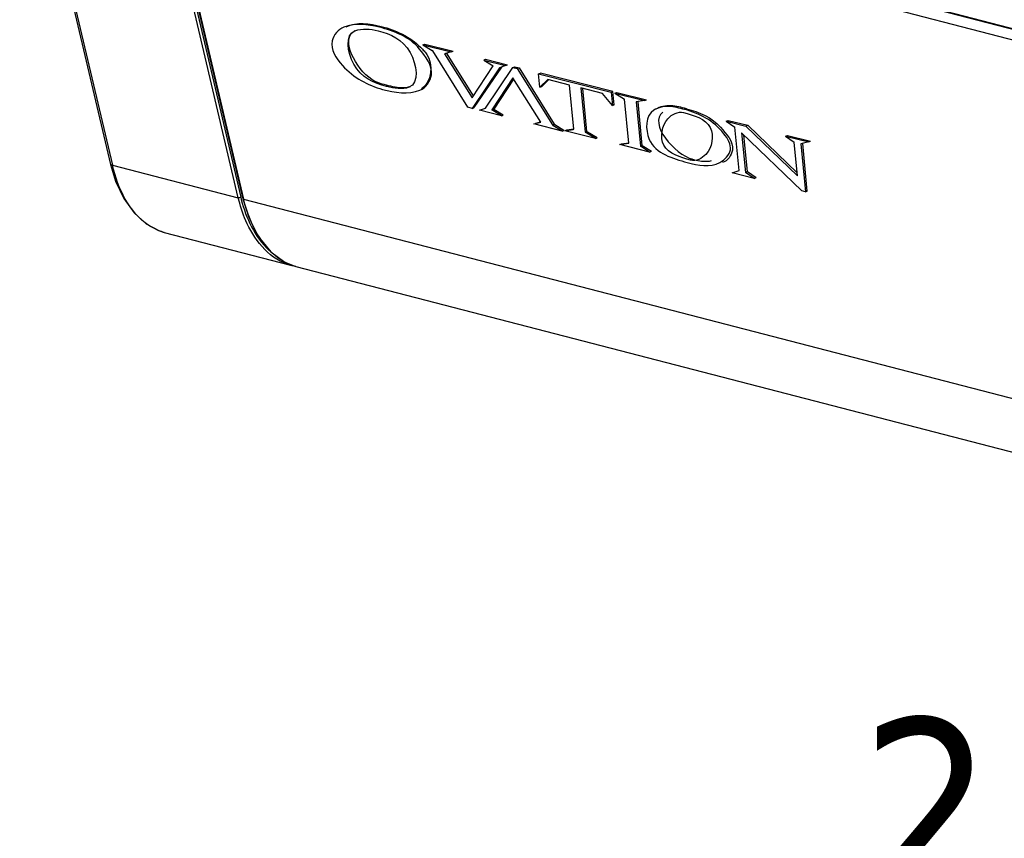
# Paper-space layout 'Sheet' of a CAD drawing. Header units: inches. Extents: x 0.2 to 10.8, y 0.2 to 8.3.
# Tile 202 of 256: x 0.809 to 1.477, y 5.874 to 6.429. Entities that reach past the tile are written whole.
import ezdxf

# ---------------------------------------------------------------- set-up
doc = ezdxf.new("R2010")
doc.units = ezdxf.units.IN
doc.header["$MEASUREMENT"] = 0
doc.layers.get('0').update_dxf_attribs({"lineweight": 5})
doc.styles.add('My Text', font='tahoma.ttf')
doc.dimstyles.new('My Dimension - mm [in] (ANSI)$0', dxfattribs={"dimtxt": 0.12, "dimasz": 0.098425, "dimexe": 0.125, "dimexo": 0.063, "dimgap": 0.031496, "dimtad": 0, "dimlfac": 250, "dimzin": 4, "dimdsep": 46, "dimtxsty": 'My Text', "dimblk": 'Filled-1', "dimcen": 0.09, "dimclrd": 1, "dimclre": 1, "dimclrt": 1, "dimadec": 1, "dimazin": 1, "dimtfac": 1, "dimtofl": 0, "dimtmove": 0, "dimatfit": 3, "dimfxl": 1, "dimtolj": 1, "dimtzin": 4, "dimlwd": -1, "dimlwe": -1, "dimarcsym": 0})

# ---------------------------------------------------------------- blocks, each defined once
blk = doc.blocks.new('*D13')
at = {"color": 1, "true_color": 0xff0000}
for p, q in [((3.07336, 5.51981), (3.07336, 6.00932)), ((3.92136, 5.51981), (3.92136, 6.00932)), ((3.07336, 5.88432), (2.97494, 5.88432)), ((3.17179, 5.88432), (3.82294, 5.88432))]:
    blk.add_line(p, q, dxfattribs=at)
at = {"layer": 'Defpoints', "color": 0}
for p in [(3.92136, 5.88432), (3.07336, 5.45681), (3.92136, 5.45681)]:
    blk.add_point(p, dxfattribs=at)
at = {"color": 1, "true_color": 0xff0000, "insert": (2.15506, 5.88432), "char_height": 0.12, "attachment_point": 5, "style": 'My Text'}
blk.add_mtext('\\A1;212.00 mm [8.346 in]', dxfattribs=at)
blk = doc.blocks.new('Filled-1')

psp = doc.layouts.new('Sheet')

# ---------------------------------------------------------------- linework, layer by layer
at = {"color": 0, "linetype": 'ByBlock', "lineweight": -3}
for p, q in [((0.808706, 6.592754), (0.870354, 6.331011)), ((0.810059, 6.592223), (0.871706, 6.33048)), ((1.578587, 6.398119), (0.882792, 6.579535)), ((0.892085, 6.57653), (1.535275, 6.409192)), ((0.957101, 6.308359), (0.895885, 6.568271)), ((0.897555, 6.568675), (0.958772, 6.308763)), ((0.899013, 6.567521), (0.960228, 6.307613)), ((0.899497, 6.567331), (0.960712, 6.307424)), ((0.899497, 6.567331), (1.540393, 6.40059)), ((1.054163, 6.424738), (1.052846, 6.424211)), ((1.082475, 6.412266), (1.083783, 6.412795)), ((1.082475, 6.412266), (1.101671, 6.40743)), ((1.082475, 6.412266), (1.088683, 6.408435)), ((1.083783, 6.412795), (1.102979, 6.407959)), ((1.089059, 6.408181), (1.088683, 6.408435)), ((1.113001, 6.369828), (1.089059, 6.408181)), ((1.101671, 6.40743), (1.096964, 6.406177)), ((1.096964, 6.406177), (1.115803, 6.376239)), ((1.098272, 6.406706), (1.116642, 6.377514)), ((1.101671, 6.40743), (1.102979, 6.407959)), ((1.134423, 6.396736), (1.115775, 6.369129)), ((1.115803, 6.376239), (1.130091, 6.397952)), ((1.135655, 6.397153), (1.117084, 6.369659)), ((1.123676, 6.401886), (1.124985, 6.402416)), ((1.123676, 6.401886), (1.138564, 6.398136)), ((1.123676, 6.401886), (1.130091, 6.397952)), ((1.12492, 6.369269), (1.143566, 6.396876)), ((1.124985, 6.402416), (1.139873, 6.398665)), ((1.138564, 6.398136), (1.134423, 6.396736)), ((1.138564, 6.398136), (1.139873, 6.398665)), ((1.143566, 6.396876), (1.144875, 6.397405)), ((1.143566, 6.396876), (1.146342, 6.396176)), ((1.144875, 6.397405), (1.14765, 6.396706)), ((1.146342, 6.396176), (1.14765, 6.396706)), ((1.14765, 6.396706), (1.171591, 6.358353)), ((1.14354, 6.389765), (1.129252, 6.368053)), ((1.162378, 6.359828), (1.14354, 6.389765)), ((1.146342, 6.396176), (1.170283, 6.357823)), ((1.160888, 6.392512), (1.162196, 6.393041)), ((1.160888, 6.392512), (1.210138, 6.380105)), ((1.161777, 6.383408), (1.160888, 6.392512)), ((1.211447, 6.380634), (1.162196, 6.393041)), ((1.05909, 6.384482), (1.057776, 6.383954)), ((1.14401, 6.389019), (1.13056, 6.368582)), ((1.167142, 6.388616), (1.161777, 6.383408)), ((1.161777, 6.383408), (1.163086, 6.383937)), ((1.167748, 6.388463), (1.163086, 6.383937)), ((1.18195, 6.384885), (1.167142, 6.388616)), ((1.18488, 6.354885), (1.18195, 6.384885)), ((1.204348, 6.379243), (1.189541, 6.382973)), ((1.189541, 6.382973), (1.192472, 6.352972)), ((1.19378, 6.353502), (1.190935, 6.382622)), ((1.211028, 6.370999), (1.204348, 6.379243)), ((1.210138, 6.380105), (1.211447, 6.380634)), ((1.210138, 6.380105), (1.211028, 6.370999)), ((1.212336, 6.371528), (1.211447, 6.380634)), ((1.212731, 6.379452), (1.214039, 6.379981)), ((1.212731, 6.379452), (1.232795, 6.374397)), ((1.212731, 6.379452), (1.219267, 6.375419)), ((1.214039, 6.379981), (1.234103, 6.374927)), ((1.115775, 6.369129), (1.113001, 6.369828)), ((1.115775, 6.369129), (1.117084, 6.369659)), ((1.211028, 6.370999), (1.212336, 6.371528)), ((1.222195, 6.345443), (1.219267, 6.375419)), ((1.232795, 6.374397), (1.227082, 6.373459)), ((1.227082, 6.373459), (1.230012, 6.343465)), ((1.23132, 6.343995), (1.228429, 6.37359)), ((1.232795, 6.374397), (1.234103, 6.374927)), ((1.120778, 6.367869), (1.12492, 6.369269)), ((1.135665, 6.364119), (1.120778, 6.367869)), ((1.129252, 6.368053), (1.13056, 6.368582)), ((1.135665, 6.364119), (1.129252, 6.368053)), ((1.13056, 6.368582), (1.136973, 6.364648)), ((1.135665, 6.364119), (1.136973, 6.364648)), ((1.261402, 6.36884), (1.260085, 6.368313)), ((1.157672, 6.358575), (1.162378, 6.359828)), ((1.176866, 6.353739), (1.157672, 6.358575)), ((1.15898, 6.359104), (1.162333, 6.359997)), ((1.170283, 6.357823), (1.171591, 6.358353)), ((1.170283, 6.357823), (1.17066, 6.357571)), ((1.17066, 6.357571), (1.171968, 6.3581)), ((1.176866, 6.353739), (1.17066, 6.357571)), ((1.171591, 6.358353), (1.171968, 6.3581)), ((1.171968, 6.3581), (1.178174, 6.354269)), ((1.28826, 6.360424), (1.289568, 6.360954)), ((1.28826, 6.360424), (1.301583, 6.357068)), ((1.28826, 6.360424), (1.294124, 6.356308)), ((1.289568, 6.360954), (1.302891, 6.357597)), ((1.297003, 6.326834), (1.294124, 6.356308)), ((1.301583, 6.357068), (1.302891, 6.357597)), ((1.301583, 6.357068), (1.336706, 6.323279)), ((1.302891, 6.357597), (1.336513, 6.325253)), ((1.176866, 6.353739), (1.178174, 6.354269)), ((1.178845, 6.353925), (1.18445, 6.354781)), ((1.178845, 6.353925), (1.180154, 6.354454)), ((1.199463, 6.348731), (1.178845, 6.353925)), ((1.180154, 6.354454), (1.184837, 6.35517)), ((1.18445, 6.354781), (1.184856, 6.354945)), ((1.18445, 6.354781), (1.18488, 6.354885)), ((1.192472, 6.352972), (1.19378, 6.353502)), ((1.192472, 6.352972), (1.192944, 6.352641)), ((1.192944, 6.352641), (1.194253, 6.353171)), ((1.199463, 6.348731), (1.192944, 6.352641)), ((1.19378, 6.353502), (1.194253, 6.353171)), ((1.194253, 6.353171), (1.200772, 6.34926)), ((1.339627, 6.313051), (1.298781, 6.352395)), ((1.298781, 6.352395), (1.301394, 6.325647)), ((1.302702, 6.326177), (1.300282, 6.350949)), ((1.32865, 6.350249), (1.329958, 6.350779)), ((1.32865, 6.350249), (1.344295, 6.346308)), ((1.32865, 6.350249), (1.334468, 6.346188)), ((1.329958, 6.350779), (1.345603, 6.346837)), ((1.199463, 6.348731), (1.200772, 6.34926)), ((1.216001, 6.344565), (1.222195, 6.345443)), ((1.216001, 6.344565), (1.217309, 6.345094)), ((1.236339, 6.339441), (1.216001, 6.344565)), ((1.217309, 6.345094), (1.222147, 6.34578)), ((1.230012, 6.343465), (1.23132, 6.343995)), ((1.236339, 6.339441), (1.230012, 6.343465)), ((1.23132, 6.343995), (1.237648, 6.33997)), ((1.336706, 6.323279), (1.334468, 6.346188)), ((1.344295, 6.346308), (1.338853, 6.345066)), ((1.338853, 6.345066), (1.342039, 6.312443)), ((1.343348, 6.312973), (1.3402, 6.345198)), ((1.344295, 6.346308), (1.345603, 6.346837)), ((1.236339, 6.339441), (1.237648, 6.33997)), ((0.871706, 6.33048), (0.957101, 6.308359)), ((1.265462, 6.334554), (1.264147, 6.334026)), ((1.292407, 6.325316), (1.297003, 6.326834)), ((1.30724, 6.321579), (1.292407, 6.325316)), ((1.301394, 6.325647), (1.302702, 6.326177)), ((1.30724, 6.321579), (1.301394, 6.325647)), ((1.302702, 6.326177), (1.308548, 6.322109)), ((1.30724, 6.321579), (1.308548, 6.322109)), ((1.342039, 6.312443), (1.339627, 6.313051)), ((1.342039, 6.312443), (1.343348, 6.312973)), ((0.960228, 6.307613), (0.960712, 6.307424)), ((0.960712, 6.307424), (1.505007, 6.166426)), ((0.906805, 6.284919), (0.992511, 6.262717)), ((0.988765, 6.264647), (0.996162, 6.261772)), ((0.992548, 6.262708), (0.994435, 6.262282)), ((0.996166, 6.261771), (1.522651, 6.125387))]:
    psp.add_line(p, q, dxfattribs=at)
for points in [[(0.870354, 6.331011), (0.873771, 6.319727), (0.879324, 6.30795), (0.886336, 6.298163), (0.894541, 6.290722), (0.903623, 6.28591), (0.906813, 6.284917)], [(0.960228, 6.307613), (0.964167, 6.294974), (0.970763, 6.281971), (0.979121, 6.271687), (0.988765, 6.264647)]]:
    psp.add_lwpolyline(points, dxfattribs=at)
psp.add_arc((1.043492, 6.373585), 0.052578, 44.324132, 44.671494, dxfattribs=at)
for points, knots in [([(1.02877, 6.424269), (1.024952, 6.422782), (1.016959, 6.41311), (1.030216, 6.392565), (1.044889, 6.384839), (1.055091, 6.381965)], [0, 0, 0, 0, 0.1979791, 0.4878073, 1, 1, 1, 1]), ([(1.05909, 6.384482), (1.055164, 6.385533), (1.040647, 6.3885), (1.025911, 6.416432), (1.03625, 6.421889)], [0, 0, 0, 0, 0.2579756, 1, 1, 1, 1]), ([(1.057776, 6.383954), (1.049091, 6.38628), (1.03354, 6.392674), (1.029232, 6.419154), (1.036301, 6.421793)], [0, 0, 0, 0, 0.5437241, 1, 1, 1, 1]), ([(1.036301, 6.421793), (1.038704, 6.42269), (1.044089, 6.423196), (1.049319, 6.422461), (1.051934, 6.421806)], [0, 0, 0, 0, 0.487607, 1, 1, 1, 1]), ([(1.051934, 6.421806), (1.060434, 6.419675), (1.075919, 6.412884), (1.080276, 6.386343), (1.072968, 6.383468)], [0, 0, 0, 0, 0.5273797, 1, 1, 1, 1]), ([(1.081106, 6.410322), (1.081815, 6.409596), (1.083181, 6.408114), (1.084451, 6.406547), (1.08505, 6.405747)], [0, 0, 0, 0, 0.5037139, 1, 1, 1, 1]), ([(1.080342, 6.381468), (1.08438, 6.383039), (1.092471, 6.394226), (1.084046, 6.404515), (1.079922, 6.409584)], [0, 0, 0, 0, 0.3986975, 1, 1, 1, 1]), ([(1.072968, 6.383468), (1.070685, 6.38257), (1.06537, 6.382309), (1.060352, 6.383265), (1.057776, 6.383954)], [0, 0, 0, 0, 0.47917, 1, 1, 1, 1]), ([(1.070909, 6.383156), (1.068955, 6.382939), (1.064935, 6.383141), (1.061036, 6.383962), (1.05909, 6.384482)], [0, 0, 0, 0, 0.4939834, 1, 1, 1, 1]), ([(1.073796, 6.383779), (1.07334, 6.383622), (1.072385, 6.383364), (1.071409, 6.383212), (1.070909, 6.383156)], [0, 0, 0, 0, 0.4891246, 1, 1, 1, 1]), ([(1.260085, 6.368313), (1.256552, 6.369216), (1.249655, 6.371289), (1.242124, 6.369742), (1.239157, 6.367891)], [0, 0, 0, 0, 0.5104435, 1, 1, 1, 1]), ([(1.261402, 6.36884), (1.257853, 6.369748), (1.250952, 6.371818), (1.243389, 6.370335), (1.240427, 6.368484)], [0, 0, 0, 0, 0.5119275, 1, 1, 1, 1]), ([(1.239157, 6.367891), (1.233485, 6.364353), (1.232721, 6.340141), (1.252168, 6.335098), (1.26184, 6.332359)], [0, 0, 0, 0, 0.3994206, 1, 1, 1, 1]), ([(1.248689, 6.362093), (1.250083, 6.363607), (1.253257, 6.366156), (1.257489, 6.366702), (1.259316, 6.366239)], [0, 0, 0, 0, 0.5218948, 1, 1, 1, 1]), ([(1.259316, 6.366239), (1.266027, 6.364541), (1.281797, 6.36007), (1.278701, 6.342381), (1.274504, 6.337887)], [0, 0, 0, 0, 0.5296026, 1, 1, 1, 1]), ([(1.284054, 6.332437), (1.287253, 6.334239), (1.293985, 6.340934), (1.283172, 6.358954), (1.270178, 6.365732), (1.260085, 6.368313)], [0, 0, 0, 0, 0.2033323, 0.4229431, 1, 1, 1, 1]), ([(1.264147, 6.334026), (1.257452, 6.335864), (1.241637, 6.339958), (1.244578, 6.357628), (1.248689, 6.362093)], [0, 0, 0, 0, 0.5335822, 1, 1, 1, 1]), ([(1.284452, 6.356302), (1.288256, 6.35187), (1.296524, 6.34325), (1.289191, 6.33339), (1.285754, 6.332273)], [0, 0, 0, 0, 0.6177673, 1, 1, 1, 1]), ([(1.274504, 6.337887), (1.273144, 6.33643), (1.270038, 6.333975), (1.265915, 6.333541), (1.264147, 6.334026)], [0, 0, 0, 0, 0.520822, 1, 1, 1, 1]), ([(0.871706, 6.33048), (0.871453, 6.33045), (0.870925, 6.330487), (0.87051, 6.330818), (0.870354, 6.331011)], [0, 0, 0, 0, 0.5075992, 1, 1, 1, 1]), ([(1.265462, 6.334554), (1.267056, 6.334117), (1.270295, 6.333413), (1.273616, 6.333115), (1.275273, 6.333171)], [0, 0, 0, 0, 0.49914, 1, 1, 1, 1]), ([(1.275273, 6.333171), (1.275824, 6.333189), (1.276883, 6.333271), (1.277928, 6.333478), (1.278417, 6.33362)], [0, 0, 0, 0, 0.5193379, 1, 1, 1, 1]), ([(0.958772, 6.308763), (0.95853, 6.30862), (0.957974, 6.308438), (0.957397, 6.308345), (0.957101, 6.308359)], [0, 0, 0, 0, 0.4865966, 1, 1, 1, 1]), ([(0.957495, 6.306739), (0.957428, 6.307008), (0.957294, 6.307547), (0.957165, 6.308088), (0.957101, 6.308359)], [0, 0, 0, 0, 0.4994658, 1, 1, 1, 1]), ([(0.992507, 6.262717), (0.979382, 6.266112), (0.964832, 6.28334), (0.958871, 6.301283), (0.957495, 6.306739)], [0, 0, 0, 0, 0.7066847, 1, 1, 1, 1]), ([(0.958771, 6.308763), (0.958831, 6.308509), (0.958953, 6.308003), (0.959078, 6.307497), (0.959142, 6.307245)], [0, 0, 0, 0, 0.5006033, 1, 1, 1, 1]), ([(0.903192, 6.286092), (0.902, 6.286556), (0.899636, 6.287635), (0.897402, 6.288962), (0.896309, 6.289688)], [0, 0, 0, 0, 0.4935877, 1, 1, 1, 1]), ([(0.906806, 6.284922), (0.906195, 6.285081), (0.904979, 6.285436), (0.903785, 6.285862), (0.903192, 6.286092)], [0, 0, 0, 0, 0.4978348, 1, 1, 1, 1]), ([(0.996162, 6.26177), (0.995572, 6.261921), (0.994394, 6.262258), (0.993238, 6.262662), (0.992663, 6.262881)], [0, 0, 0, 0, 0.4979695, 1, 1, 1, 1])]:
    psp.add_open_spline(points, degree=3, knots=knots, dxfattribs=at)
for points in [[(1.052846, 6.424211), (1.045067, 6.426184), (1.036248, 6.427181), (1.02877, 6.424269)], [(1.030299, 6.424407), (1.037293, 6.428198), (1.046452, 6.426695), (1.054163, 6.424738)], [(1.079922, 6.409584), (1.073447, 6.417541), (1.062789, 6.421689), (1.052846, 6.424211)], [(1.054163, 6.424738), (1.063938, 6.422258), (1.073793, 6.417721), (1.080883, 6.41055)], [(1.08505, 6.405747), (1.089762, 6.399455), (1.088272, 6.386251), (1.081391, 6.382452)], [(1.055091, 6.381965), (1.063194, 6.379682), (1.072497, 6.378414), (1.080342, 6.381468)], [(1.245254, 6.366532), (1.235208, 6.358912), (1.253302, 6.337889), (1.265462, 6.334554)], [(1.261402, 6.36884), (1.269876, 6.366672), (1.278755, 6.362939), (1.284452, 6.356302)], [(0.896309, 6.289688), (0.883081, 6.298473), (0.875235, 6.314998), (0.871706, 6.33048)], [(1.26184, 6.332359), (1.268965, 6.330341), (1.277602, 6.328804), (1.284054, 6.332437)], [(0.959142, 6.307245), (0.962338, 6.2946), (0.968315, 6.281771), (0.977864, 6.272886)], [(0.992663, 6.262881), (0.975586, 6.269381), (0.964915, 6.289641), (0.960712, 6.307424)]]:
    psp.add_open_spline(points, degree=3, dxfattribs=at)

# ---------------------------------------------------------------- dimensions: what is measured, and where the dimension line sits
dim = psp.add_linear_dim(base=(3.921363, 5.884321), p1=(3.073363, 5.45681), p2=(3.921363, 5.45681), dimstyle='My Dimension - mm [in] (ANSI)$0', override={"dimpost": ' mm'})
dim.commit()
dim.dimension.update_dxf_attribs({"geometry": '*D13', "text_midpoint": (2.155061, 5.884321), "dimtype": 160})

doc.saveas('drawing.dxf')
